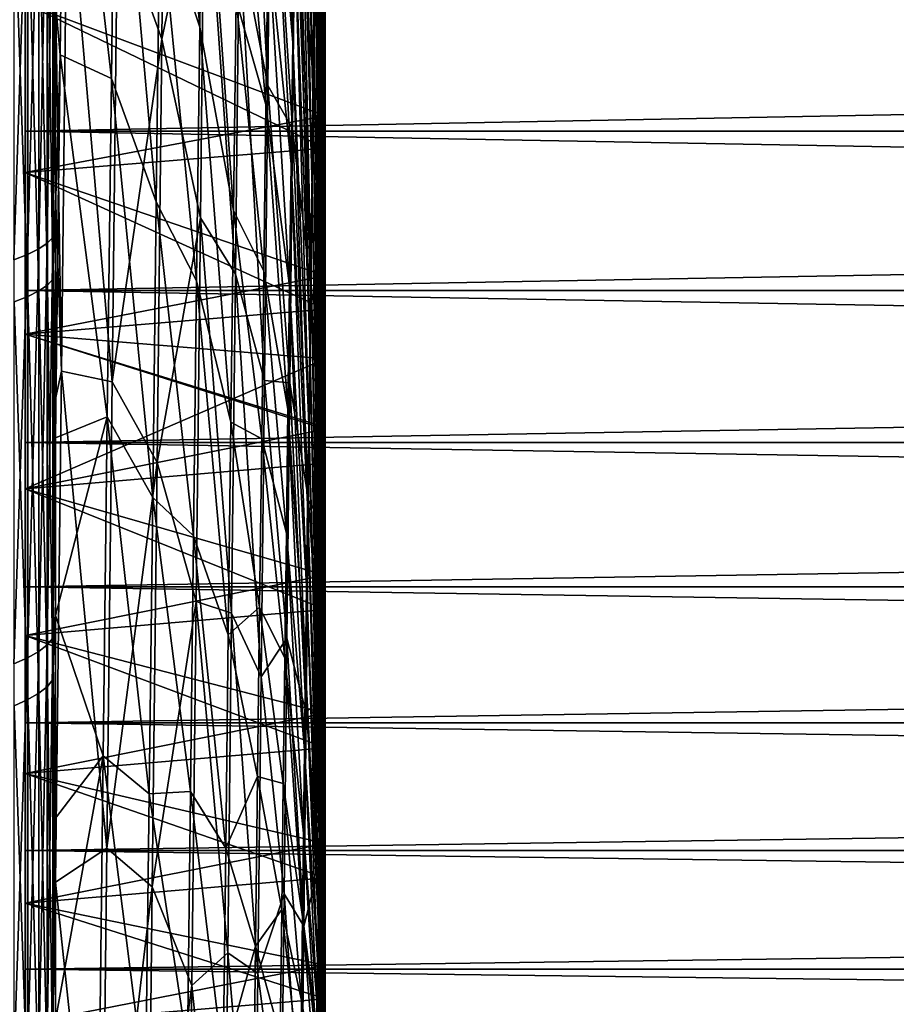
# Model space of a CAD drawing. Header units: metres. Extents: x -2 to 102, y -85 to 102.
# Tile 53 of 256: x 10.47 to 15.83, y -20.76 to -14.74. Entities that reach past the tile are written whole.
import ezdxf

# ---------------------------------------------------------------- set-up
doc = ezdxf.new("R2010")
doc.units = ezdxf.units.M
doc.layers.add('solid_21064300', color=7, linetype='CONTINUOUS')

msp = doc.modelspace()

# ---------------------------------------------------------------- linework, layer by layer
at = {"layer": 'solid_21064300'}
for points in [[(12.269407, -14.833358, 25.543697), (12.199095, -10.622776, 32.026402), (12.188911, -11.30447, 32.392475)], [(12.276183, -14.379869, 25.300064), (12.199095, -10.622776, 32.026402), (12.269407, -14.833358, 25.543697)], [(12.262637, -15.294783, 25.771942), (12.188911, -11.30447, 32.392475), (12.178736, -11.998086, 32.73542)], [(12.269407, -14.833358, 25.543697), (12.188911, -11.30447, 32.392475), (12.262637, -15.294783, 25.771942)], [(12.336143, -15.323381, 19.626614), (12.316521, -11.853613, 23.531748), (12.309874, -12.249069, 23.861332)], [(12.336143, -15.323381, 19.626614), (12.336143, -14.303117, 20.38212), (12.316521, -11.853613, 23.531748)], [(12.25588, -15.763622, 25.984543), (12.178736, -11.998086, 32.73542), (12.168579, -12.702841, 33.054855)], [(12.262637, -15.294783, 25.771942), (12.178736, -11.998086, 32.73542), (12.25588, -15.763622, 25.984543)], [(11.808712, -14.225969, -49.122051), (11.830654, -12.166574, -48.829609), (11.98482, -15.137676, -41.473175)], [(11.830654, -12.166574, -48.829609), (12.003987, -13.337826, -41.216099), (11.98482, -15.137676, -41.473175)], [(11.363816, -12.270488, -64.400795), (11.335735, -14.854487, -64.680504), (11.063799, -14.102403, -72.343925)], [(11.56786, -14.780733, 57.514179), (11.346919, -12.253539, 64.898239), (11.324342, -14.047763, 65.19178)], [(11.598061, -13.608848, -56.806042), (11.335735, -14.854487, -64.680504), (11.363816, -12.270488, -64.400795)], [(11.56786, -14.780733, 57.514179), (11.587398, -13.234807, 57.247662), (11.346919, -12.253539, 64.898239)], [(12.013577, -12.246325, 41.114708), (12.000154, -13.239884, 41.423103), (12.138345, -14.875914, 33.868584)], [(12.013577, -12.246325, 41.114708), (12.138345, -14.875914, 33.868584), (12.148373, -14.142569, 33.621754)], [(12.309874, -12.249069, 23.861332), (12.303185, -12.655385, 24.177429), (12.336143, -17.229448, 17.976543)], [(12.309874, -12.249069, 23.861332), (12.336143, -17.229448, 17.976543), (12.336143, -16.303814, 18.820086)], [(12.336143, -15.323381, 19.626614), (12.309874, -12.249069, 23.861332), (12.336143, -16.303814, 18.820086)], [(12.262755, -15.086605, -25.885715), (12.152841, -13.85193, -33.491093), (12.168749, -12.311741, -33.192841)], [(12.275993, -13.802771, -25.63348), (12.262755, -15.086605, -25.885715), (12.168749, -12.311741, -33.192841)], [(10.714154, -14.951468, 80.814011), (10.742869, -12.614908, 80.540421), (10.685869, -14.63243, 81.530807)], [(11.027512, -15.095351, 73.08802), (10.742869, -12.614908, 80.540421), (10.714154, -14.951468, 80.814011)], [(11.027512, -15.095351, 73.08802), (11.053002, -13.032005, 72.825211), (10.742869, -12.614908, 80.540421)], [(12.303185, -12.655385, 24.177429), (12.296465, -13.0721, 24.479685), (12.33279, -17.436199, 18.129284)], [(12.303185, -12.655385, 24.177429), (12.33279, -17.436199, 18.129284), (12.336143, -17.229448, 17.976543)], [(12.249145, -16.239346, 26.181257), (12.168579, -12.702841, 33.054855), (12.158455, -13.417938, 33.35041)], [(12.25588, -15.763622, 25.984543), (12.168579, -12.702841, 33.054855), (12.249145, -16.239346, 26.181257)], [(11.302046, -15.850881, 65.424553), (11.053002, -13.032005, 72.825211), (11.027512, -15.095351, 73.08802)], [(11.302046, -15.850881, 65.424553), (11.324342, -14.047763, 65.19178), (11.053002, -13.032005, 72.825211)], [(12.296465, -13.0721, 24.479685), (12.28972, -13.498741, 24.767757), (12.329425, -17.647976, 18.274977)], [(12.296465, -13.0721, 24.479685), (12.329425, -17.647976, 18.274977), (12.33279, -17.436199, 18.129284)], [(11.77513, -15.904365, 49.894211), (11.587398, -13.234807, 57.247662), (11.56786, -14.780733, 57.514179)], [(11.791434, -14.615348, 49.669922), (11.587398, -13.234807, 57.247662), (11.77513, -15.904365, 49.894211)], [(12.000154, -13.239884, 41.423103), (11.986831, -14.24332, 41.697674), (12.128382, -15.617144, 34.090614)], [(12.000154, -13.239884, 41.423103), (12.128382, -15.617144, 34.090614), (12.138345, -14.875914, 33.868584)], [(11.807919, -13.334719, 49.401867), (11.791434, -14.615348, 49.669922), (11.973623, -15.255479, 41.938103)], [(11.807919, -13.334719, 49.401867), (11.973623, -15.255479, 41.938103), (11.986831, -14.24332, 41.697674)], [(12.136495, -15.401365, -33.736786), (11.98482, -15.137676, -41.473175), (12.003987, -13.337826, -41.216099)], [(12.152841, -13.85193, -33.491093), (12.136495, -15.401365, -33.736786), (12.003987, -13.337826, -41.216099)], [(12.242436, -16.721415, 26.361864), (12.158455, -13.417938, 33.35041), (12.148373, -14.142569, 33.621754)], [(12.249145, -16.239346, 26.181257), (12.158455, -13.417938, 33.35041), (12.242436, -16.721415, 26.361864)], [(12.28972, -13.498741, 24.767757), (12.282956, -13.93483, 25.041321), (12.32605, -17.864557, 18.413427)], [(12.28972, -13.498741, 24.767757), (12.32605, -17.864557, 18.413427), (12.329425, -17.647976, 18.274977)], [(10.634434, -16.10397, 81.631531), (10.66888, -16.068254, 81.450485), (10.66888, -13.600872, 81.898636)], [(10.634434, -13.631104, 82.080673), (10.634434, -16.10397, 81.631531), (10.66888, -13.600872, 81.898636)], [(10.685869, -14.63243, 81.530807), (10.66888, -13.600872, 81.898636), (10.66888, -16.068254, 81.450485)], [(11.598061, -13.608848, -56.806042), (11.572543, -15.949125, -57.046127), (11.335735, -14.854487, -64.680504)], [(11.598061, -13.608848, -56.806042), (11.78623, -16.294069, -49.344711), (11.572543, -15.949125, -57.046127)], [(11.598061, -13.608848, -56.806042), (11.808712, -14.225969, -49.122051), (11.78623, -16.294069, -49.344711)], [(10.514546, -16.172747, 81.980156), (10.582837, -16.138903, 81.808609), (10.582837, -13.660673, 82.258728)], [(10.514546, -13.689319, 82.431221), (10.514546, -16.172747, 81.980156), (10.582837, -13.660673, 82.258728)], [(10.582837, -16.138903, 81.808609), (10.634434, -16.10397, 81.631531), (10.634434, -13.631104, 82.080673)], [(10.582837, -13.660673, 82.258728), (10.582837, -16.138903, 81.808609), (10.634434, -13.631104, 82.080673)], [(10.430161, -16.205202, 82.144676), (10.514546, -16.172747, 81.980156), (10.514546, -13.689319, 82.431221)], [(10.430161, -13.71679, 82.596642), (10.430161, -16.205202, 82.144676), (10.514546, -13.689319, 82.431221)], [(10.755953, -13.765027, -80.043465), (10.721281, -16.88735, -80.264107), (10.685865, -14.552864, -81.545135)], [(11.03223, -16.951887, -72.556999), (10.721281, -16.88735, -80.264107), (10.755953, -13.765027, -80.043465)], [(11.063799, -14.102403, -72.343925), (11.03223, -16.951887, -72.556999), (10.755953, -13.765027, -80.043465)], [(10.635035, -13.889038, -82.034828), (10.669239, -13.858227, -81.852844), (10.669239, -16.324108, -81.396935)], [(10.685865, -15.806867, -81.311363), (10.669239, -16.324108, -81.396935), (10.669239, -13.858227, -81.852844)], [(10.685865, -14.552864, -81.545135), (10.685865, -15.806867, -81.311363), (10.669239, -13.858227, -81.852844)], [(12.249151, -16.378281, -26.094091), (12.136495, -15.401365, -33.736786), (12.152841, -13.85193, -33.491093)], [(12.262755, -15.086605, -25.885715), (12.249151, -16.378281, -26.094091), (12.152841, -13.85193, -33.491093)], [(12.336143, -15.521253, -19.470509), (12.262755, -15.086605, -25.885715), (12.275993, -13.802771, -25.63348)], [(12.336143, -14.492926, -20.247595), (12.336143, -15.521253, -19.470509), (12.275993, -13.802771, -25.63348)], [(10.515614, -13.948383, -82.385345), (10.583675, -13.919179, -82.212852), (10.583675, -16.395906, -81.754944)], [(10.583675, -13.919179, -82.212852), (10.635035, -13.889038, -82.034828), (10.635035, -16.360403, -81.577911)], [(10.583675, -16.395906, -81.754944), (10.583675, -13.919179, -82.212852), (10.635035, -16.360403, -81.577911)], [(10.635035, -16.360403, -81.577911), (10.635035, -13.889038, -82.034828), (10.669239, -16.324108, -81.396935)], [(10.43145, -13.976394, -82.550789), (10.515614, -13.948383, -82.385345), (10.515614, -16.430307, -81.926483)], [(10.43145, -16.463303, -82.091003), (10.43145, -13.976394, -82.550789), (10.515614, -16.430307, -81.926483)], [(10.515614, -16.430307, -81.926483), (10.515614, -13.948383, -82.385345), (10.583675, -16.395906, -81.754944)], [(12.282956, -13.93483, 25.041321), (12.276183, -14.379869, 25.300064), (12.322669, -18.085693, 18.544477)], [(12.282956, -13.93483, 25.041321), (12.322669, -18.085693, 18.544477), (12.32605, -17.864557, 18.413427)], [(11.335735, -14.854487, -64.680504), (11.03223, -16.951887, -72.556999), (11.063799, -14.102403, -72.343925)], [(11.54856, -16.334833, 57.72797), (11.324342, -14.047763, 65.19178), (11.302046, -15.850881, 65.424553)], [(11.54856, -16.334833, 57.72797), (11.56786, -14.780733, 57.514179), (11.324342, -14.047763, 65.19178)], [(12.235765, -17.209286, 26.526159), (12.148373, -14.142569, 33.621754), (12.138345, -14.875914, 33.868584)], [(12.242436, -16.721415, 26.361864), (12.148373, -14.142569, 33.621754), (12.235765, -17.209286, 26.526159)], [(11.78623, -16.294069, -49.344711), (11.808712, -14.225969, -49.122051), (11.96518, -16.945177, -41.669315)], [(11.808712, -14.225969, -49.122051), (11.98482, -15.137676, -41.473175), (11.96518, -16.945177, -41.669315)], [(11.986831, -14.24332, 41.697674), (11.973623, -15.255479, 41.938103), (12.118496, -16.365421, 34.287598)], [(11.986831, -14.24332, 41.697674), (12.118496, -16.365421, 34.287598), (12.128382, -15.617144, 34.090614)], [(10.5, -14.635817, 20.14455), (12.336143, -14.303117, 20.38212), (12.336143, -15.323381, 19.626614)], [(10.5, -15.418452, 19.03997), (64.379997, -15.418349, 19.040075), (64.379997, -14.400739, 19.820917)], [(10.5, -14.400739, 19.820917), (10.5, -15.418452, 19.03997), (64.379997, -14.400739, 19.820917)], [(10.5, -14.400739, -19.820917), (64.379997, -14.400739, -19.820917), (64.379997, -15.418349, -19.040075)], [(10.5, -15.418452, -19.03997), (10.5, -14.400739, -19.820917), (64.379997, -15.418349, -19.040075)], [(10.5, -14.635817, -20.14455), (10.5, -14.400739, -19.820917), (10.5, -15.418452, -19.03997)], [(10.5, -14.635817, 20.14455), (10.5, -15.418452, 19.03997), (10.5, -14.400739, 19.820917)], [(12.276183, -14.379869, 25.300064), (12.269407, -14.833358, 25.543697), (12.319285, -18.311132, 18.667978)], [(12.276183, -14.379869, 25.300064), (12.319285, -18.311132, 18.667978), (12.322669, -18.085693, 18.544477)], [(10.5, -14.635817, -20.14455), (12.336143, -15.521253, -19.470509), (12.336143, -14.492926, -20.247595)], [(10.721281, -16.88735, -80.264107), (10.685865, -15.806867, -81.311363), (10.685865, -14.552864, -81.545135)], [(10.5, -14.635817, -20.14455), (10.5, -15.418452, -19.03997), (10.5, -15.670148, -19.350855)], [(10.5, -15.670148, 19.350855), (10.5, -15.418452, 19.03997), (10.5, -14.635817, 20.14455)], [(10.5, -14.635817, -20.14455), (10.5, -15.670148, -19.350855), (12.336143, -15.521253, -19.470509)], [(10.5, -15.670148, 19.350855), (10.5, -14.635817, 20.14455), (12.336143, -15.323381, 19.626614)], [(10.685869, -15.886239, 81.295807), (10.685869, -14.63243, 81.530807), (10.66888, -16.068254, 81.450485)], [(10.714154, -14.951468, 80.814011), (10.685869, -14.63243, 81.530807), (10.685869, -15.886239, 81.295807)], [(11.791434, -14.615348, 49.669922), (11.77513, -15.904365, 49.894211), (11.960545, -16.275202, 42.144115)], [(11.791434, -14.615348, 49.669922), (11.960545, -16.275202, 42.144115), (11.973623, -15.255479, 41.938103)], [(11.759025, -17.200274, 50.074474), (11.56786, -14.780733, 57.514179), (11.54856, -16.334833, 57.72797)], [(11.77513, -15.904365, 49.894211), (11.56786, -14.780733, 57.514179), (11.759025, -17.200274, 50.074474)], [(11.335735, -14.854487, -64.680504), (11.30701, -17.446455, -64.872757), (11.03223, -16.951887, -72.556999)], [(11.572543, -15.949125, -57.046127), (11.30701, -17.446455, -64.872757), (11.335735, -14.854487, -64.680504)], [(12.229136, -17.702406, 26.673956), (12.138345, -14.875914, 33.868584), (12.128382, -15.617144, 34.090614)], [(12.235765, -17.209286, 26.526159), (12.138345, -14.875914, 33.868584), (12.229136, -17.702406, 26.673956)], [(12.269407, -14.833358, 25.543697), (12.262637, -15.294783, 25.771942), (12.315904, -18.540617, 18.783789)], [(12.269407, -14.833358, 25.543697), (12.315904, -18.540617, 18.783789), (12.319285, -18.311132, 18.667978)], [(10.714154, -14.951468, 80.814011), (10.685869, -15.886239, 81.295807), (10.685861, -17.136356, 81.04171)], [(10.714154, -14.951468, 80.814011), (10.685861, -17.136356, 81.04171), (10.685861, -17.295609, 81.007874)], [(11.002373, -17.166407, 73.28093), (10.714154, -14.951468, 80.814011), (10.685861, -17.295609, 81.007874)], [(11.002373, -17.166407, 73.28093), (11.027512, -15.095351, 73.08802), (10.714154, -14.951468, 80.814011)], [(11.280056, -17.660835, 65.596291), (11.027512, -15.095351, 73.08802), (11.002373, -17.166407, 73.28093)], [(11.280056, -17.660835, 65.596291), (11.302046, -15.850881, 65.424553), (11.027512, -15.095351, 73.08802)], [(12.336143, -16.812057, -18.367491), (12.249151, -16.378281, -26.094091), (12.262755, -15.086605, -25.885715)], [(12.336143, -16.507994, -18.641249), (12.336143, -16.812057, -18.367491), (12.262755, -15.086605, -25.885715)], [(12.336143, -15.521253, -19.470509), (12.336143, -16.507994, -18.641249), (12.262755, -15.086605, -25.885715)], [(12.119728, -16.958256, -33.929642), (11.96518, -16.945177, -41.669315), (11.98482, -15.137676, -41.473175)], [(12.136495, -15.401365, -33.736786), (12.119728, -16.958256, -33.929642), (11.98482, -15.137676, -41.473175)], [(11.973623, -15.255479, 41.938103), (11.960545, -16.275202, 42.144115), (12.108698, -17.1199, 34.459316)], [(11.973623, -15.255479, 41.938103), (12.108698, -17.1199, 34.459316), (12.118496, -16.365421, 34.287598)], [(12.262637, -15.294783, 25.771942), (12.25588, -15.763622, 25.984543), (12.312529, -18.773888, 18.891775)], [(12.262637, -15.294783, 25.771942), (12.312529, -18.773888, 18.891775), (12.315904, -18.540617, 18.783789)], [(10.5, -15.670148, 19.350855), (12.336143, -15.323381, 19.626614), (12.336143, -16.303814, 18.820086)], [(10.5, -16.393579, 18.207134), (64.379997, -16.3937, 18.207048), (64.379997, -15.418349, 19.040075)], [(10.5, -15.418452, 19.03997), (10.5, -16.393579, 18.207134), (64.379997, -15.418349, 19.040075)], [(10.5, -15.418452, -19.03997), (64.379997, -15.418349, -19.040075), (64.379997, -16.3937, -18.207048)], [(10.5, -16.393579, -18.207134), (10.5, -15.418452, -19.03997), (64.379997, -16.3937, -18.207048)], [(10.5, -15.670148, -19.350855), (10.5, -15.418452, -19.03997), (10.5, -16.393579, -18.207134)], [(10.5, -15.670148, 19.350855), (10.5, -16.393579, 18.207134), (10.5, -15.418452, 19.03997)], [(12.235195, -17.676298, -26.258362), (12.119728, -16.958256, -33.929642), (12.136495, -15.401365, -33.736786)], [(12.249151, -16.378281, -26.094091), (12.235195, -17.676298, -26.258362), (12.136495, -15.401365, -33.736786)], [(10.5, -15.670148, -19.350855), (12.336143, -16.507994, -18.641249), (12.336143, -15.521253, -19.470509)], [(10.5, -15.670148, -19.350855), (10.5, -16.393579, -18.207134), (10.5, -16.661196, -18.504423)], [(10.5, -16.661196, 18.504423), (10.5, -16.393579, 18.207134), (10.5, -15.670148, 19.350855)], [(10.5, -15.670148, -19.350855), (10.5, -16.661196, -18.504423), (12.336143, -16.507994, -18.641249)], [(10.5, -16.661196, 18.504423), (10.5, -15.670148, 19.350855), (12.336143, -16.303814, 18.820086)], [(12.222559, -18.200216, 26.805086), (12.128382, -15.617144, 34.090614), (12.118496, -16.365421, 34.287598)], [(12.229136, -17.702406, 26.673956), (12.128382, -15.617144, 34.090614), (12.222559, -18.200216, 26.805086)], [(12.25588, -15.763622, 25.984543), (12.249145, -16.239346, 26.181257), (12.309162, -19.010674, 18.991814)], [(12.25588, -15.763622, 25.984543), (12.309162, -19.010674, 18.991814), (12.312529, -18.773888, 18.891775)], [(10.685865, -15.806867, -81.311363), (10.685865, -17.057119, -81.058311), (10.669239, -16.324108, -81.396935)], [(10.721281, -16.88735, -80.264107), (10.685865, -17.057119, -81.058311), (10.685865, -15.806867, -81.311363)], [(11.529521, -17.895308, 57.888775), (11.302046, -15.850881, 65.424553), (11.280056, -17.660835, 65.596291)], [(11.529521, -17.895308, 57.888775), (11.54856, -16.334833, 57.72797), (11.302046, -15.850881, 65.424553)], [(10.685861, -17.136356, 81.04171), (10.685869, -15.886239, 81.295807), (10.66888, -16.068254, 81.450485)], [(11.77513, -15.904365, 49.894211), (11.759025, -17.200274, 50.074474), (11.947611, -17.301319, 42.315475)], [(11.77513, -15.904365, 49.894211), (11.947611, -17.301319, 42.315475), (11.960545, -16.275202, 42.144115)], [(11.572543, -15.949125, -57.046127), (11.546446, -18.296204, -57.206551), (11.30701, -17.446455, -64.872757)], [(11.572543, -15.949125, -57.046127), (11.763232, -18.368507, -49.497334), (11.546446, -18.296204, -57.206551)], [(11.572543, -15.949125, -57.046127), (11.78623, -16.294069, -49.344711), (11.763232, -18.368507, -49.497334)], [(10.634434, -18.562141, 81.107895), (10.66888, -18.520975, 80.928017), (10.66888, -16.068254, 81.450485)], [(10.634434, -16.10397, 81.631531), (10.634434, -18.562141, 81.107895), (10.66888, -16.068254, 81.450485)], [(10.685861, -17.136356, 81.04171), (10.66888, -16.068254, 81.450485), (10.66888, -18.520975, 80.928017)], [(10.514546, -18.641417, 81.454292), (10.582837, -18.602407, 81.283836), (10.582837, -16.138903, 81.808609)], [(10.514546, -16.172747, 81.980156), (10.514546, -18.641417, 81.454292), (10.582837, -16.138903, 81.808609)], [(10.582837, -18.602407, 81.283836), (10.634434, -18.562141, 81.107895), (10.634434, -16.10397, 81.631531)], [(10.582837, -16.138903, 81.808609), (10.582837, -18.602407, 81.283836), (10.634434, -16.10397, 81.631531)], [(10.430161, -18.678825, 81.617752), (10.514546, -18.641417, 81.454292), (10.514546, -16.172747, 81.980156)], [(10.430161, -16.205202, 82.144676), (10.430161, -18.678825, 81.617752), (10.514546, -16.172747, 81.980156)], [(12.249145, -16.239346, 26.181257), (12.242436, -16.721415, 26.361864), (12.305809, -19.250706, 19.083794)], [(12.249145, -16.239346, 26.181257), (12.305809, -19.250706, 19.083794), (12.309162, -19.010674, 18.991814)], [(10.5, -16.661196, 18.504423), (12.336143, -16.303814, 18.820086), (12.336143, -17.229448, 17.976543)], [(10.635035, -16.360403, -81.577911), (10.669239, -16.324108, -81.396935), (10.669239, -18.775095, -80.866768)], [(10.685865, -18.303324, -80.786034), (10.669239, -18.775095, -80.866768), (10.669239, -16.324108, -81.396935)], [(10.685865, -17.057119, -81.058311), (10.685865, -18.303324, -80.786034), (10.669239, -16.324108, -81.396935)], [(11.763232, -18.368507, -49.497334), (11.78623, -16.294069, -49.344711), (11.94509, -18.758266, -41.804291)], [(11.78623, -16.294069, -49.344711), (11.96518, -16.945177, -41.669315), (11.94509, -18.758266, -41.804291)], [(11.960545, -16.275202, 42.144115), (11.947611, -17.301319, 42.315475), (12.098998, -17.879726, 34.605564)], [(11.960545, -16.275202, 42.144115), (12.098998, -17.879726, 34.605564), (12.108698, -17.1199, 34.459316)], [(10.5, -16.393579, 18.207134), (10.5, -17.324116, 17.324116), (64.379997, -16.3937, 18.207048)], [(10.5, -16.393579, -18.207134), (64.379997, -16.3937, -18.207048), (64.379997, -17.324116, -17.324116)], [(10.5, -17.324116, -17.324116), (10.5, -16.393579, -18.207134), (64.379997, -17.324116, -17.324116)], [(10.5, -16.661196, -18.504423), (10.5, -16.393579, -18.207134), (10.5, -17.324116, -17.324116)], [(10.5, -16.661196, 18.504423), (10.5, -17.324116, 17.324116), (10.5, -16.393579, 18.207134)], [(10.5, -17.324116, 17.324116), (64.379997, -17.324116, 17.324116), (64.379997, -16.3937, 18.207048)], [(10.583675, -16.395906, -81.754944), (10.635035, -16.360403, -81.577911), (10.635035, -18.816839, -81.046562)], [(10.635035, -18.816839, -81.046562), (10.635035, -16.360403, -81.577911), (10.669239, -18.775095, -80.866768)], [(11.743135, -18.501572, 50.210506), (11.54856, -16.334833, 57.72797), (11.529521, -17.895308, 57.888775)], [(11.759025, -17.200274, 50.074474), (11.54856, -16.334833, 57.72797), (11.743135, -18.501572, 50.210506)], [(12.21604, -18.702156, 26.919405), (12.118496, -16.365421, 34.287598), (12.108698, -17.1199, 34.459316)], [(12.222559, -18.200216, 26.805086), (12.118496, -16.365421, 34.287598), (12.21604, -18.702156, 26.919405)], [(12.325242, -17.841444, -18.518574), (12.235195, -17.676298, -26.258362), (12.249151, -16.378281, -26.094091)], [(12.336143, -16.812057, -18.367491), (12.325242, -17.841444, -18.518574), (12.249151, -16.378281, -26.094091)], [(10.43145, -16.463303, -82.091003), (10.515614, -16.430307, -81.926483), (10.515614, -18.89724, -81.39286)], [(10.515614, -16.430307, -81.926483), (10.583675, -16.395906, -81.754944), (10.583675, -18.857674, -81.222443)], [(10.515614, -18.89724, -81.39286), (10.515614, -16.430307, -81.926483), (10.583675, -18.857674, -81.222443)], [(10.583675, -18.857674, -81.222443), (10.583675, -16.395906, -81.754944), (10.635035, -18.816839, -81.046562)], [(10.43145, -18.935188, -81.556305), (10.43145, -16.463303, -82.091003), (10.515614, -18.89724, -81.39286)], [(10.5, -16.661196, -18.504423), (12.336143, -16.812057, -18.367491), (12.336143, -16.507994, -18.641249)], [(10.5, -16.661196, -18.504423), (10.5, -17.324116, -17.324116), (10.5, -17.606928, -17.606989)], [(10.5, -17.606928, 17.606989), (10.5, -17.324116, 17.324116), (10.5, -16.661196, 18.504423)], [(10.5, -16.661196, -18.504423), (10.5, -17.606928, -17.606989), (12.336143, -16.812057, -18.367491)], [(10.5, -16.661196, 18.504423), (12.336143, -17.229448, 17.976543), (12.336143, -17.241867, 17.964632)], [(10.5, -17.606928, 17.606989), (10.5, -16.661196, 18.504423), (12.336143, -17.241867, 17.964632)], [(12.242436, -16.721415, 26.361864), (12.235765, -17.209286, 26.526159), (12.302473, -19.49371, 19.167606)], [(12.242436, -16.721415, 26.361864), (12.302473, -19.49371, 19.167606), (12.305809, -19.250706, 19.083794)], [(10.5, -17.606928, -17.606989), (12.336143, -17.450504, -17.762035), (12.336143, -16.812057, -18.367491)], [(12.336143, -17.450504, -17.762035), (12.325242, -17.841444, -18.518574), (12.336143, -16.812057, -18.367491)], [(10.721281, -16.88735, -80.264107), (10.685865, -20.014929, -80.379082), (10.685865, -17.057119, -81.058311)], [(10.99999, -19.806934, -72.673752), (10.685865, -20.014929, -80.379082), (10.721281, -16.88735, -80.264107)], [(11.03223, -16.951887, -72.556999), (10.99999, -19.806934, -72.673752), (10.721281, -16.88735, -80.264107)], [(11.30701, -17.446455, -64.872757), (10.99999, -19.806934, -72.673752), (11.03223, -16.951887, -72.556999)], [(12.102562, -18.520802, -34.069435), (11.94509, -18.758266, -41.804291), (11.96518, -16.945177, -41.669315)], [(12.119728, -16.958256, -33.929642), (12.102562, -18.520802, -34.069435), (11.96518, -16.945177, -41.669315)], [(12.220903, -18.979153, -26.378338), (12.102562, -18.520802, -34.069435), (12.119728, -16.958256, -33.929642)], [(12.235195, -17.676298, -26.258362), (12.220903, -18.979153, -26.378338), (12.119728, -16.958256, -33.929642)], [(10.685865, -17.057119, -81.058311), (10.685865, -20.014929, -80.379082), (10.685865, -18.303324, -80.786034)], [(10.685861, -17.295609, 81.007874), (10.685861, -17.136356, 81.04171), (10.66888, -18.520975, 80.928017)], [(11.002373, -17.166407, 73.28093), (10.685861, -17.295609, 81.007874), (10.685863, -18.382339, 80.768127)], [(10.977613, -19.242805, 73.403717), (11.002373, -17.166407, 73.28093), (10.685863, -18.382339, 80.768127)], [(11.258398, -19.475563, 65.706795), (11.002373, -17.166407, 73.28093), (10.977613, -19.242805, 73.403717)], [(11.258398, -19.475563, 65.706795), (11.280056, -17.660835, 65.596291), (11.002373, -17.166407, 73.28093)], [(12.209586, -19.207657, 27.016781), (12.108698, -17.1199, 34.459316), (12.098998, -17.879726, 34.605564)], [(12.21604, -18.702156, 26.919405), (12.108698, -17.1199, 34.459316), (12.209586, -19.207657, 27.016781)], [(11.759025, -17.200274, 50.074474), (11.743135, -18.501572, 50.210506), (11.934837, -18.332653, 42.451988)], [(11.759025, -17.200274, 50.074474), (11.934837, -18.332653, 42.451988), (11.947611, -17.301319, 42.315475)], [(12.235765, -17.209286, 26.526159), (12.229136, -17.702406, 26.673956), (12.299159, -19.739408, 19.243156)], [(12.235765, -17.209286, 26.526159), (12.299159, -19.739408, 19.243156), (12.302473, -19.49371, 19.167606)], [(12.336143, -17.241867, 17.964632), (12.336143, -17.229448, 17.976543), (12.33279, -17.436199, 18.129284)], [(10.5, -17.606928, 17.606989), (12.336143, -17.241867, 17.964632), (12.336143, -18.135098, 17.062479)], [(10.685863, -18.382339, 80.768127), (10.685861, -17.295609, 81.007874), (10.66888, -18.520975, 80.928017)], [(12.336143, -18.135098, 17.062479), (12.336143, -17.241867, 17.964632), (12.33279, -17.436199, 18.129284)], [(10.5, -18.207134, 16.393579), (64.379997, -18.207048, 16.3937), (64.379997, -17.324116, 17.324116)], [(10.5, -17.324116, 17.324116), (10.5, -18.207134, 16.393579), (64.379997, -17.324116, 17.324116)], [(10.5, -17.324116, -17.324116), (64.379997, -17.324116, -17.324116), (64.379997, -18.207048, -16.3937)], [(10.5, -18.207134, -16.393579), (10.5, -17.324116, -17.324116), (64.379997, -18.207048, -16.3937)], [(10.5, -17.606928, -17.606989), (10.5, -17.324116, -17.324116), (10.5, -18.207134, -16.393579)], [(10.5, -17.606928, 17.606989), (10.5, -18.207134, 16.393579), (10.5, -17.324116, 17.324116)], [(11.947611, -17.301319, 42.315475), (11.934837, -18.332653, 42.451988), (12.089409, -18.644041, 34.726189)], [(11.947611, -17.301319, 42.315475), (12.089409, -18.644041, 34.726189), (12.098998, -17.879726, 34.605564)], [(10.5, -17.606928, -17.606989), (12.336143, -18.346258, -16.835224), (12.336143, -17.450504, -17.762035)], [(11.30701, -17.446455, -64.872757), (11.277673, -20.04343, -64.977333), (10.99999, -19.806934, -72.673752)], [(11.546446, -18.296204, -57.206551), (11.277673, -20.04343, -64.977333), (11.30701, -17.446455, -64.872757)], [(12.336143, -17.450504, -17.762035), (12.336143, -18.346258, -16.835224), (12.325242, -17.841444, -18.518574)], [(12.336143, -18.981194, 16.115963), (12.33279, -17.436199, 18.129284), (12.329425, -17.647976, 18.274977)], [(12.336143, -18.981194, 16.115963), (12.336143, -18.135098, 17.062479), (12.33279, -17.436199, 18.129284)], [(10.5, -17.606928, -17.606989), (10.5, -18.207134, -16.393579), (10.5, -18.504364, -16.661261)], [(10.5, -18.504364, 16.661261), (10.5, -18.207134, 16.393579), (10.5, -17.606928, 17.606989)], [(10.5, -17.606928, -17.606989), (10.5, -18.504364, -16.661261), (12.336143, -18.346258, -16.835224)], [(10.5, -18.504364, 16.661261), (10.5, -17.606928, 17.606989), (12.336143, -18.135098, 17.062479)], [(12.336143, -19.777952, 15.127545), (12.329425, -17.647976, 18.274977), (12.32605, -17.864557, 18.413427)], [(12.336143, -19.777952, 15.127545), (12.336143, -18.981194, 16.115963), (12.329425, -17.647976, 18.274977)], [(11.510764, -19.460352, 57.996418), (11.280056, -17.660835, 65.596291), (11.258398, -19.475563, 65.706795)], [(11.510764, -19.460352, 57.996418), (11.529521, -17.895308, 57.888775), (11.280056, -17.660835, 65.596291)], [(12.31405, -18.875067, -18.6369), (12.220903, -18.979153, -26.378338), (12.235195, -17.676298, -26.258362)], [(12.229136, -17.702406, 26.673956), (12.222559, -18.200216, 26.805086), (12.295869, -19.98752, 19.31036)], [(12.229136, -17.702406, 26.673956), (12.295869, -19.98752, 19.31036), (12.299159, -19.739408, 19.243156)], [(12.325242, -17.841444, -18.518574), (12.31405, -18.875067, -18.6369), (12.235195, -17.676298, -26.258362)], [(11.727482, -19.806751, 50.302147), (11.529521, -17.895308, 57.888775), (11.510764, -19.460352, 57.996418)], [(11.743135, -18.501572, 50.210506), (11.529521, -17.895308, 57.888775), (11.727482, -19.806751, 50.302147)], [(12.203206, -19.716148, 27.097103), (12.098998, -17.879726, 34.605564), (12.089409, -18.644041, 34.726189)], [(12.209586, -19.207657, 27.016781), (12.098998, -17.879726, 34.605564), (12.203206, -19.716148, 27.097103)], [(12.336143, -18.346258, -16.835224), (12.31405, -18.875067, -18.6369), (12.325242, -17.841444, -18.518574)], [(12.336143, -20.52331, 14.099779), (12.32605, -17.864557, 18.413427), (12.322669, -18.085693, 18.544477)], [(12.336143, -20.52331, 14.099779), (12.336143, -19.777952, 15.127545), (12.32605, -17.864557, 18.413427)], [(10.5, -18.504364, 16.661261), (12.336143, -18.135098, 17.062479), (12.336143, -18.981194, 16.115963)], [(12.322669, -18.085693, 18.544477), (12.319285, -18.311132, 18.667978), (12.336143, -21.851807, 11.937696)], [(12.336143, -21.215195, 13.035549), (12.322669, -18.085693, 18.544477), (12.336143, -21.851807, 11.937696)], [(12.336143, -21.215195, 13.035549), (12.336143, -20.52331, 14.099779), (12.322669, -18.085693, 18.544477)], [(12.222559, -18.200216, 26.805086), (12.21604, -18.702156, 26.919405), (12.292607, -20.237764, 19.369137)], [(12.222559, -18.200216, 26.805086), (12.292607, -20.237764, 19.369137), (12.295869, -19.98752, 19.31036)], [(10.5, -19.03997, 15.418452), (64.379997, -19.040075, 15.418349), (64.379997, -18.207048, 16.3937)], [(10.5, -18.207134, 16.393579), (10.5, -19.03997, 15.418452), (64.379997, -18.207048, 16.3937)], [(10.5, -18.207134, -16.393579), (64.379997, -18.207048, -16.3937), (64.379997, -19.040075, -15.418349)], [(10.5, -19.03997, -15.418452), (10.5, -18.207134, -16.393579), (64.379997, -19.040075, -15.418349)], [(10.5, -18.504364, -16.661261), (10.5, -18.207134, -16.393579), (10.5, -19.03997, -15.418452)], [(10.5, -18.504364, 16.661261), (10.5, -19.03997, 15.418452), (10.5, -18.207134, 16.393579)], [(10.685865, -18.303324, -80.786034), (10.685865, -19.545189, -80.494598), (10.669239, -18.775095, -80.866768)], [(10.685865, -18.303324, -80.786034), (10.685865, -20.014929, -80.379082), (10.685865, -19.545189, -80.494598)], [(11.546446, -18.296204, -57.206551), (11.519796, -20.647371, -57.287121), (11.277673, -20.04343, -64.977333)], [(11.546446, -18.296204, -57.206551), (11.739745, -20.446915, -49.579742), (11.519796, -20.647371, -57.287121)], [(11.546446, -18.296204, -57.206551), (11.763232, -18.368507, -49.497334), (11.739745, -20.446915, -49.579742)], [(12.319285, -18.311132, 18.667978), (12.315904, -18.540617, 18.783789), (12.336143, -21.851807, 11.937696)], [(10.5, -18.504364, -16.661261), (12.336143, -19.192858, -15.863297), (12.336143, -18.346258, -16.835224)], [(10.68587, -19.623938, 80.475327), (10.685863, -18.382339, 80.768127), (10.66888, -18.520975, 80.928017)], [(10.977613, -19.242805, 73.403717), (10.685863, -18.382339, 80.768127), (10.68587, -19.623938, 80.475327)], [(11.739745, -20.446915, -49.579742), (11.763232, -18.368507, -49.497334), (11.924572, -20.574875, -41.877953)], [(11.743135, -18.501572, 50.210506), (11.922237, -19.368021, 42.55349), (11.934837, -18.332653, 42.451988)], [(11.763232, -18.368507, -49.497334), (11.94509, -18.758266, -41.804291), (11.924572, -20.574875, -41.877953)], [(11.934837, -18.332653, 42.451988), (11.922237, -19.368021, 42.55349), (12.07994, -19.411982, 34.821045)], [(11.934837, -18.332653, 42.451988), (12.07994, -19.411982, 34.821045), (12.089409, -18.644041, 34.726189)], [(12.336143, -18.346258, -16.835224), (12.336143, -19.192858, -15.863297), (12.31405, -18.875067, -18.6369)], [(11.743135, -18.501572, 50.210506), (11.727482, -19.806751, 50.302147), (11.922237, -19.368021, 42.55349)], [(10.5, -18.504364, -16.661261), (10.5, -19.03997, -15.418452), (10.5, -19.350801, -15.670215)], [(10.5, -19.350801, 15.670215), (10.5, -19.03997, 15.418452), (10.5, -18.504364, 16.661261)], [(10.5, -18.504364, -16.661261), (10.5, -19.350801, -15.670215), (12.336143, -19.192858, -15.863297)], [(10.5, -19.350801, 15.670215), (10.5, -18.504364, 16.661261), (12.336143, -18.981194, 16.115963)], [(10.582837, -21.048939, 80.684906), (10.634434, -21.003378, 80.510262), (10.634434, -18.562141, 81.107895)], [(10.582837, -18.602407, 81.283836), (10.582837, -21.048939, 80.684906), (10.634434, -18.562141, 81.107895)], [(10.634434, -21.003378, 80.510262), (10.66888, -20.956797, 80.331703), (10.66888, -18.520975, 80.928017)], [(10.634434, -18.562141, 81.107895), (10.634434, -21.003378, 80.510262), (10.66888, -18.520975, 80.928017)], [(10.68587, -19.623938, 80.475327), (10.66888, -18.520975, 80.928017), (10.66888, -20.956797, 80.331703)], [(12.102562, -18.520802, -34.069435), (12.085016, -20.087193, -34.156006), (11.94509, -18.758266, -41.804291)], [(12.206293, -20.285334, -26.45388), (12.085016, -20.087193, -34.156006), (12.102562, -18.520802, -34.069435)], [(12.220903, -18.979153, -26.378338), (12.206293, -20.285334, -26.45388), (12.102562, -18.520802, -34.069435)], [(12.315904, -18.540617, 18.783789), (12.312529, -18.773888, 18.891775), (12.336143, -21.851807, 11.937696)], [(10.514546, -21.093079, 80.854103), (10.582837, -21.048939, 80.684906), (10.582837, -18.602407, 81.283836)], [(10.514546, -18.641417, 81.454292), (10.514546, -21.093079, 80.854103), (10.582837, -18.602407, 81.283836)], [(10.430161, -21.135408, 81.016357), (10.514546, -21.093079, 80.854103), (10.514546, -18.641417, 81.454292)], [(10.430161, -18.678825, 81.617752), (10.430161, -21.135408, 81.016357), (10.514546, -18.641417, 81.454292)], [(12.196906, -20.227053, 27.160282), (12.089409, -18.644041, 34.726189), (12.07994, -19.411982, 34.821045)], [(12.203206, -19.716148, 27.097103), (12.089409, -18.644041, 34.726189), (12.196906, -20.227053, 27.160282)], [(12.21604, -18.702156, 26.919405), (12.209586, -19.207657, 27.016781), (12.289378, -20.489851, 19.419424)], [(12.21604, -18.702156, 26.919405), (12.289378, -20.489851, 19.419424), (12.292607, -20.237764, 19.369137)], [(10.635035, -18.816839, -81.046562), (10.669239, -18.775095, -80.866768), (10.669239, -21.20895, -80.26281)], [(10.685865, -20.782417, -80.184074), (10.669239, -21.20895, -80.26281), (10.669239, -18.775095, -80.866768)], [(10.685865, -20.014929, -80.379082), (10.685865, -20.782417, -80.184074), (10.669239, -18.775095, -80.866768)], [(10.685865, -19.545189, -80.494598), (10.685865, -20.014929, -80.379082), (10.669239, -18.775095, -80.866768)], [(12.085016, -20.087193, -34.156006), (11.924572, -20.574875, -41.877953), (11.94509, -18.758266, -41.804291)], [(12.312529, -18.773888, 18.891775), (12.309162, -19.010674, 18.991814), (12.336143, -21.851807, 11.937696)], [(10.515614, -18.89724, -81.39286), (10.583675, -18.857674, -81.222443), (10.583675, -21.302235, -80.615829)], [(10.583675, -18.857674, -81.222443), (10.635035, -18.816839, -81.046562), (10.635035, -21.256105, -80.441261)], [(10.583675, -21.302235, -80.615829), (10.583675, -18.857674, -81.222443), (10.635035, -21.256105, -80.441261)], [(10.635035, -21.256105, -80.441261), (10.635035, -18.816839, -81.046562), (10.669239, -21.20895, -80.26281)], [(10.43145, -18.935188, -81.556305), (10.515614, -18.89724, -81.39286), (10.515614, -21.34693, -80.784973)], [(10.515614, -21.34693, -80.784973), (10.515614, -18.89724, -81.39286), (10.583675, -21.302235, -80.615829)], [(12.31405, -18.875067, -18.6369), (12.302596, -19.9121, -18.720156), (12.220903, -18.979153, -26.378338)], [(12.336143, -19.988031, -14.848858), (12.302596, -19.9121, -18.720156), (12.31405, -18.875067, -18.6369)], [(12.336143, -19.192858, -15.863297), (12.336143, -19.988031, -14.848858), (12.31405, -18.875067, -18.6369)], [(10.43145, -21.389797, -80.947197), (10.43145, -18.935188, -81.556305), (10.515614, -21.34693, -80.784973)], [(10.5, -19.350801, 15.670215), (12.336143, -18.981194, 16.115963), (12.336143, -19.777952, 15.127545)], [(12.302596, -19.9121, -18.720156), (12.206293, -20.285334, -26.45388), (12.220903, -18.979153, -26.378338)], [(10.5, -19.03997, 15.418452), (10.5, -19.820917, 14.400739), (64.379997, -19.040075, 15.418349)], [(10.5, -19.03997, -15.418452), (64.379997, -19.040075, -15.418349), (64.379997, -19.820917, -14.400739)], [(10.5, -19.820917, -14.400739), (10.5, -19.03997, -15.418452), (64.379997, -19.820917, -14.400739)], [(10.5, -19.350801, -15.670215), (10.5, -19.03997, -15.418452), (10.5, -19.820917, -14.400739)], [(10.5, -19.350801, 15.670215), (10.5, -19.820917, 14.400739), (10.5, -19.03997, 15.418452)], [(10.5, -19.820917, 14.400739), (64.379997, -19.820917, 14.400739), (64.379997, -19.040075, 15.418349)], [(12.309162, -19.010674, 18.991814), (12.305809, -19.250706, 19.083794), (12.336143, -21.851807, 11.937696)], [(10.5, -19.350801, -15.670215), (12.336143, -19.988031, -14.848858), (12.336143, -19.192858, -15.863297)], [(12.209586, -19.207657, 27.016781), (12.203206, -19.716148, 27.097103), (12.286185, -20.743494, 19.461159)], [(12.209586, -19.207657, 27.016781), (12.286185, -20.743494, 19.461159), (12.289378, -20.489851, 19.419424)], [(10.977613, -19.242805, 73.403717), (10.68587, -19.623938, 80.475327), (10.685866, -20.860935, 80.163651)], [(10.953264, -21.32217, 73.456245), (10.977613, -19.242805, 73.403717), (10.685866, -20.860935, 80.163651)], [(11.237096, -21.292992, 65.755943), (10.977613, -19.242805, 73.403717), (10.953264, -21.32217, 73.456245)], [(11.237096, -21.292992, 65.755943), (11.258398, -19.475563, 65.706795), (10.977613, -19.242805, 73.403717)], [(12.305809, -19.250706, 19.083794), (12.302473, -19.49371, 19.167606), (12.336143, -21.851807, 11.937696)], [(10.5, -19.350801, -15.670215), (10.5, -19.820917, -14.400739), (10.5, -20.144501, -14.635884)], [(10.5, -20.144501, 14.635884), (10.5, -19.820917, 14.400739), (10.5, -19.350801, 15.670215)], [(10.5, -19.350801, -15.670215), (10.5, -20.144501, -14.635884), (12.336143, -19.988031, -14.848858)], [(10.5, -20.144501, 14.635884), (10.5, -19.350801, 15.670215), (12.336143, -19.777952, 15.127545)], [(11.727482, -19.806751, 50.302147), (11.909826, -20.406235, 42.619873), (11.922237, -19.368021, 42.55349)], [(11.922237, -19.368021, 42.55349), (11.909826, -20.406235, 42.619873), (12.070602, -20.182678, 34.890026)], [(11.922237, -19.368021, 42.55349), (12.070602, -20.182678, 34.890026), (12.07994, -19.411982, 34.821045)], [(11.492312, -21.028156, 58.050774), (11.510764, -19.460352, 57.996418), (11.258398, -19.475563, 65.706795)], [(11.712081, -21.114298, 50.349289), (11.510764, -19.460352, 57.996418), (11.492312, -21.028156, 58.050774)], [(11.727482, -19.806751, 50.302147), (11.510764, -19.460352, 57.996418), (11.712081, -21.114298, 50.349289)], [(12.190694, -20.739794, 27.206245), (12.07994, -19.411982, 34.821045), (12.070602, -20.182678, 34.890026)], [(12.196906, -20.227053, 27.160282), (12.07994, -19.411982, 34.821045), (12.190694, -20.739794, 27.206245)], [(11.492312, -21.028156, 58.050774), (11.258398, -19.475563, 65.706795), (11.237096, -21.292992, 65.755943)], [(12.302473, -19.49371, 19.167606), (12.299159, -19.739408, 19.243156), (12.336143, -21.851807, 11.937696)], [(10.685866, -20.860935, 80.163651), (10.68587, -19.623938, 80.475327), (10.66888, -20.956797, 80.331703)], [(12.203206, -19.716148, 27.097103), (12.196906, -20.227053, 27.160282), (12.283031, -20.998404, 19.494297)], [(12.203206, -19.716148, 27.097103), (12.283031, -20.998404, 19.494297), (12.286185, -20.743494, 19.461159)], [(12.299159, -19.739408, 19.243156), (12.295869, -19.98752, 19.31036), (12.336143, -21.851807, 11.937696)], [(10.5, -20.144501, 14.635884), (12.336143, -19.777952, 15.127545), (12.336143, -20.52331, 14.099779)], [(10.5, -20.547495, 13.343524), (64.379997, -20.547428, 13.343657), (64.379997, -19.820917, 14.400739)], [(10.5, -19.820917, 14.400739), (10.5, -20.547495, 13.343524), (64.379997, -19.820917, 14.400739)], [(10.5, -19.820917, -14.400739), (64.379997, -19.820917, -14.400739), (64.379997, -20.547428, -13.343657)], [(10.5, -20.547495, -13.343524), (10.5, -19.820917, -14.400739), (64.379997, -20.547428, -13.343657)], [(10.5, -20.144501, -14.635884), (10.5, -19.820917, -14.400739), (10.5, -20.547495, -13.343524)], [(10.5, -20.144501, 14.635884), (10.5, -20.547495, 13.343524), (10.5, -19.820917, 14.400739)], [(10.99999, -19.806934, -72.673752), (10.967113, -22.664289, -72.694031), (10.685865, -20.014929, -80.379082)], [(11.277673, -20.04343, -64.977333), (10.967113, -22.664289, -72.694031), (10.99999, -19.806934, -72.673752)], [(11.727482, -19.806751, 50.302147), (11.712081, -21.114298, 50.349289), (11.909826, -20.406235, 42.619873)], [(12.302596, -19.9121, -18.720156), (12.290896, -20.951355, -18.768242), (12.206293, -20.285334, -26.45388)], [(12.336143, -20.72965, -13.794621), (12.290896, -20.951355, -18.768242), (12.302596, -19.9121, -18.720156)], [(12.336143, -19.988031, -14.848858), (12.336143, -20.72965, -13.794621), (12.302596, -19.9121, -18.720156)], [(10.5, -20.144501, -14.635884), (12.336143, -20.72965, -13.794621), (12.336143, -19.988031, -14.848858)], [(12.295869, -19.98752, 19.31036), (12.292607, -20.237764, 19.369137), (12.336143, -21.851807, 11.937696)], [(10.967113, -22.664289, -72.694031), (10.685865, -20.782417, -80.184074), (10.685865, -20.014929, -80.379082)], [(11.277673, -20.04343, -64.977333), (11.247759, -22.64245, -64.994102), (10.967113, -22.664289, -72.694031)], [(11.519796, -20.647371, -57.287121), (11.247759, -22.64245, -64.994102), (11.277673, -20.04343, -64.977333)], [(12.085016, -20.087193, -34.156006), (12.067109, -21.655619, -34.189255), (11.924572, -20.574875, -41.877953)], [(12.191381, -21.593327, -26.484903), (12.067109, -21.655619, -34.189255), (12.085016, -20.087193, -34.156006)], [(12.206293, -20.285334, -26.45388), (12.191381, -21.593327, -26.484903), (12.085016, -20.087193, -34.156006)], [(10.5, -20.144501, -14.635884), (10.5, -20.547495, -13.343524), (10.5, -20.882944, -13.561409)], [(10.5, -20.882944, 13.561409), (10.5, -20.547495, 13.343524), (10.5, -20.144501, 14.635884)], [(10.5, -20.144501, -14.635884), (10.5, -20.882944, -13.561409), (12.336143, -20.72965, -13.794621)], [(10.5, -20.882944, 13.561409), (10.5, -20.144501, 14.635884), (12.336143, -20.52331, 14.099779)], [(11.909826, -20.406235, 42.619873), (12.061408, -20.955259, 34.93306), (12.070602, -20.182678, 34.890026)], [(12.184576, -21.253792, 27.234941), (12.070602, -20.182678, 34.890026), (12.061408, -20.955259, 34.93306)], [(12.190694, -20.739794, 27.206245), (12.070602, -20.182678, 34.890026), (12.184576, -21.253792, 27.234941)], [(12.196906, -20.227053, 27.160282), (12.190694, -20.739794, 27.206245), (12.279922, -21.254288, 19.518801)], [(12.196906, -20.227053, 27.160282), (12.279922, -21.254288, 19.518801), (12.283031, -20.998404, 19.494297)], [(12.292607, -20.237764, 19.369137), (12.289378, -20.489851, 19.419424), (12.336143, -21.851807, 11.937696)], [(12.290896, -20.951355, -18.768242), (12.191381, -21.593327, -26.484903), (12.206293, -20.285334, -26.45388)], [(11.712081, -21.114298, 50.349289), (11.897618, -21.446102, 42.651058), (11.909826, -20.406235, 42.619873)], [(11.909826, -20.406235, 42.619873), (11.897618, -21.446102, 42.651058), (12.061408, -20.955259, 34.93306)], [(11.519796, -20.647371, -57.287121), (11.739745, -20.446915, -49.579742), (11.715796, -22.526913, -49.591839)], [(11.715796, -22.526913, -49.591839), (11.739745, -20.446915, -49.579742), (11.90365, -22.392931, -41.890217)], [(11.739745, -20.446915, -49.579742), (11.924572, -20.574875, -41.877953), (11.90365, -22.392931, -41.890217)], [(12.289378, -20.489851, 19.419424), (12.286185, -20.743494, 19.461159), (12.336143, -21.851807, 11.937696)], [(10.5, -20.882944, 13.561409), (12.336143, -20.52331, 14.099779), (12.336143, -21.215195, 13.035549)], [(10.5, -21.217535, 12.250118), (64.379997, -21.217623, 12.25), (64.379997, -20.547428, 13.343657)], [(10.5, -20.547495, 13.343524), (10.5, -21.217535, 12.250118), (64.379997, -20.547428, 13.343657)], [(10.5, -20.547495, -13.343524), (64.379997, -20.547428, -13.343657), (64.379997, -21.217623, -12.25)], [(10.5, -21.217535, -12.250118), (10.5, -20.547495, -13.343524), (64.379997, -21.217623, -12.25)], [(10.5, -20.882944, -13.561409), (10.5, -20.547495, -13.343524), (10.5, -21.217535, -12.250118)], [(10.5, -20.882944, 13.561409), (10.5, -21.217535, 12.250118), (10.5, -20.547495, 13.343524)], [(12.067109, -21.655619, -34.189255), (11.90365, -22.392931, -41.890217), (11.924572, -20.574875, -41.877953)], [(11.519796, -20.647371, -57.287121), (11.492627, -22.999914, -57.287754), (11.247759, -22.64245, -64.994102)], [(11.519796, -20.647371, -57.287121), (11.715796, -22.526913, -49.591839), (11.492627, -22.999914, -57.287754)], [(10.5, -20.882944, -13.561409), (12.336143, -21.415724, -12.703416), (12.336143, -20.72965, -13.794621)], [(12.336143, -20.72965, -13.794621), (12.336143, -21.415724, -12.703416), (12.290896, -20.951355, -18.768242)], [(12.190694, -20.739794, 27.206245), (12.184576, -21.253792, 27.234941), (12.276858, -21.510855, 19.534641)], [(12.190694, -20.739794, 27.206245), (12.276858, -21.510855, 19.534641), (12.279922, -21.254288, 19.518801)], [(12.286185, -20.743494, 19.461159), (12.283031, -20.998404, 19.494297), (12.336143, -21.851807, 11.937696)]]:
    msp.add_3dface(points, dxfattribs=at)

doc.saveas('drawing.dxf')
